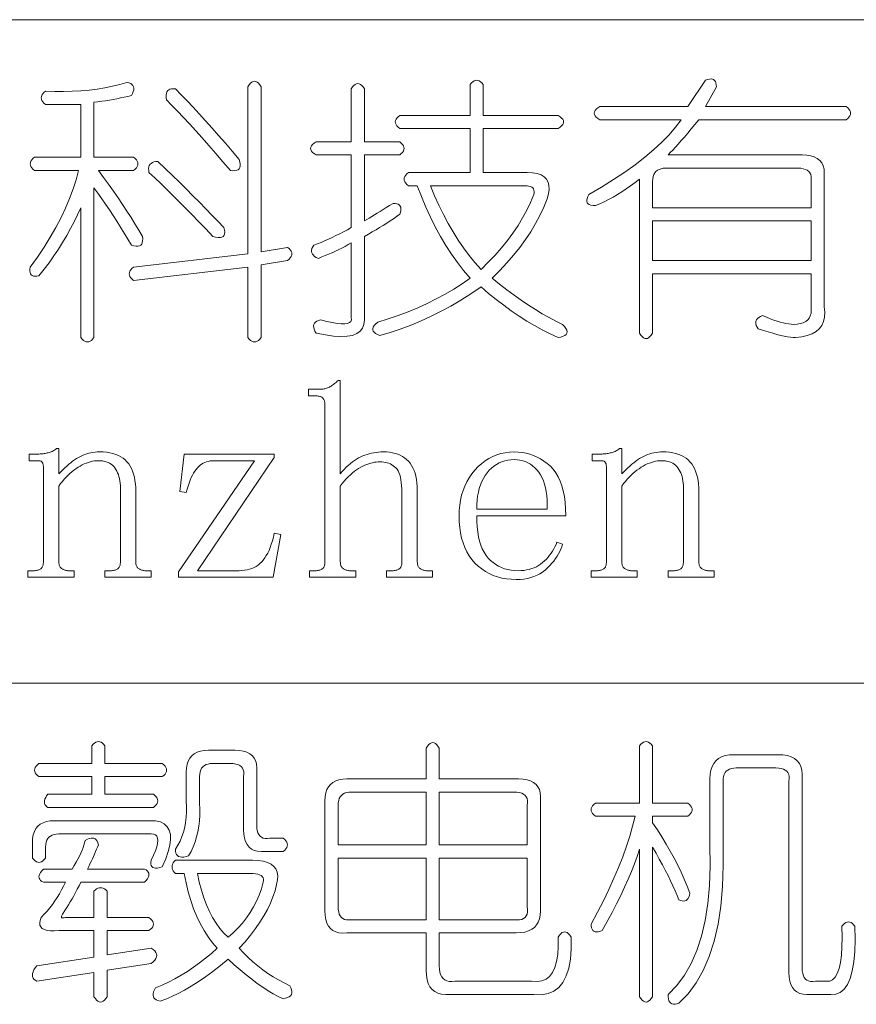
# Model space of a CAD drawing. Extents: x 1 to 297, y 1 to 210.
# Tile 107 of 171: x 231 to 242, y 16 to 29. Entities that reach past the tile are written whole.
import ezdxf

# ---------------------------------------------------------------- set-up
doc = ezdxf.new("R2010")
doc.units = 0

msp = doc.modelspace()

# ---------------------------------------------------------------- linework, layer by layer
at = {"color": 7, "lineweight": 13}
for p, q in [((196.872, 28.882), (295.987, 28.882)), ((196.872, 20.264), (295.987, 20.264))]:
    msp.add_line(p, q, dxfattribs=at)
for points in [[(232.186, 28.068), (232.212, 28.061), (232.234, 28.052), (232.251, 28.04), (232.264, 28.027), (232.272, 28.011), (232.275, 27.992), (232.274, 27.972), (232.268, 27.949), (232.258, 27.924), (232.243, 27.896), (232.197, 27.885), (232.151, 27.875), (232.103, 27.865), (232.056, 27.855), (232.007, 27.846), (231.959, 27.838), (231.909, 27.83), (231.859, 27.823), (231.809, 27.817), (231.757, 27.811), (231.757, 27.096), (232.272, 27.096), (232.292, 27.079), (232.308, 27.062), (232.32, 27.045), (232.327, 27.028), (232.329, 27.011), (232.327, 26.994), (232.32, 26.976), (232.308, 26.959), (232.292, 26.942), (232.272, 26.925), (231.815, 26.925), (231.882, 26.834), (231.947, 26.744), (232.01, 26.656), (232.071, 26.568), (232.129, 26.482), (232.185, 26.397), (232.239, 26.313), (232.29, 26.23), (232.339, 26.148), (232.386, 26.068), (232.39, 26.036), (232.389, 26.008), (232.385, 25.986), (232.377, 25.967), (232.365, 25.954), (232.348, 25.944), (232.328, 25.94), (232.304, 25.94), (232.275, 25.944), (232.243, 25.954), (232.197, 26.033), (232.151, 26.111), (232.103, 26.188), (232.056, 26.264), (232.007, 26.339), (231.959, 26.413), (231.909, 26.486), (231.859, 26.557), (231.809, 26.627), (231.757, 26.696), (231.757, 24.754), (231.74, 24.733), (231.723, 24.717), (231.706, 24.706), (231.689, 24.699), (231.672, 24.696), (231.655, 24.699), (231.637, 24.706), (231.62, 24.717), (231.603, 24.733), (231.586, 24.754), (231.586, 26.439), (231.545, 26.348), (231.5, 26.258), (231.453, 26.168), (231.403, 26.078), (231.35, 25.989), (231.295, 25.901), (231.236, 25.813), (231.175, 25.726), (231.11, 25.64), (231.043, 25.554), (231.016, 25.55), (230.993, 25.549), (230.973, 25.552), (230.956, 25.558), (230.943, 25.568), (230.933, 25.581), (230.927, 25.598), (230.924, 25.618), (230.925, 25.641), (230.929, 25.668), (231.023, 25.799), (231.109, 25.928), (231.189, 26.057), (231.263, 26.184), (231.329, 26.311), (231.388, 26.436), (231.441, 26.56), (231.487, 26.683), (231.525, 26.804), (231.557, 26.925), (230.986, 26.925), (230.965, 26.942), (230.949, 26.959), (230.938, 26.976), (230.931, 26.994), (230.929, 27.011), (230.931, 27.028), (230.938, 27.045), (230.949, 27.062), (230.965, 27.079), (230.986, 27.096), (231.586, 27.096), (231.586, 27.782), (231.129, 27.782), (231.108, 27.799), (231.092, 27.816), (231.081, 27.834), (231.074, 27.851), (231.072, 27.868), (231.074, 27.885), (231.081, 27.902), (231.092, 27.919), (231.108, 27.936), (231.129, 27.954), (231.247, 27.95), (231.363, 27.949), (231.476, 27.952), (231.586, 27.958), (231.693, 27.968), (231.797, 27.981), (231.899, 27.998), (231.997, 28.018), (232.093, 28.041)], [(233.929, 28.011), (233.929, 25.868), (234.272, 25.925), (234.292, 25.908), (234.308, 25.891), (234.32, 25.874), (234.327, 25.856), (234.329, 25.839), (234.327, 25.822), (234.32, 25.805), (234.308, 25.788), (234.292, 25.771), (234.272, 25.754), (233.929, 25.696), (233.929, 24.754), (233.912, 24.733), (233.895, 24.717), (233.877, 24.706), (233.86, 24.699), (233.843, 24.696), (233.826, 24.699), (233.809, 24.706), (233.792, 24.717), (233.775, 24.733), (233.757, 24.754), (233.757, 25.668), (232.272, 25.496), (232.251, 25.514), (232.235, 25.531), (232.224, 25.548), (232.217, 25.565), (232.215, 25.582), (232.217, 25.599), (232.224, 25.616), (232.235, 25.634), (232.251, 25.651), (232.272, 25.668), (233.757, 25.839), (233.757, 28.011), (233.775, 28.036), (233.792, 28.056), (233.809, 28.071), (233.826, 28.079), (233.843, 28.082), (233.86, 28.079), (233.877, 28.071), (233.895, 28.056), (233.912, 28.036)], [(235.272, 27.982), (235.272, 27.296), (235.729, 27.296), (235.749, 27.279), (235.765, 27.262), (235.777, 27.245), (235.784, 27.228), (235.786, 27.211), (235.784, 27.194), (235.777, 27.176), (235.765, 27.159), (235.749, 27.142), (235.729, 27.125), (235.272, 27.125), (235.272, 26.268), (235.301, 26.286), (235.332, 26.304), (235.365, 26.324), (235.4, 26.346), (235.436, 26.368), (235.474, 26.391), (235.514, 26.416), (235.555, 26.442), (235.598, 26.468), (235.643, 26.496), (235.67, 26.495), (235.692, 26.491), (235.711, 26.484), (235.725, 26.474), (235.736, 26.461), (235.743, 26.445), (235.745, 26.426), (235.744, 26.405), (235.738, 26.381), (235.729, 26.354), (235.688, 26.325), (235.647, 26.296), (235.604, 26.268), (235.56, 26.239), (235.515, 26.211), (235.468, 26.182), (235.421, 26.154), (235.372, 26.125), (235.323, 26.096), (235.272, 26.068), (235.272, 24.982), (235.265, 24.924), (235.247, 24.875), (235.215, 24.835), (235.171, 24.804), (235.115, 24.782), (235.045, 24.77), (234.964, 24.766), (234.869, 24.772), (234.763, 24.787), (234.643, 24.811), (234.628, 24.838), (234.618, 24.863), (234.612, 24.886), (234.611, 24.907), (234.615, 24.925), (234.623, 24.941), (234.635, 24.955), (234.652, 24.966), (234.674, 24.975), (234.7, 24.982), (234.781, 24.962), (234.853, 24.947), (234.916, 24.937), (234.97, 24.932), (235.015, 24.932), (235.05, 24.938), (235.076, 24.948), (235.093, 24.964), (235.101, 24.985), (235.1, 25.011), (235.1, 25.982), (235.06, 25.96), (235.019, 25.938), (234.978, 25.916), (234.936, 25.895), (234.893, 25.875), (234.85, 25.855), (234.806, 25.836), (234.762, 25.818), (234.717, 25.8), (234.672, 25.782), (234.645, 25.794), (234.624, 25.807), (234.607, 25.822), (234.594, 25.837), (234.586, 25.854), (234.583, 25.871), (234.584, 25.89), (234.589, 25.91), (234.6, 25.931), (234.615, 25.954), (234.661, 25.971), (234.707, 25.99), (234.754, 26.01), (234.802, 26.031), (234.85, 26.054), (234.899, 26.077), (234.949, 26.102), (234.999, 26.127), (235.049, 26.154), (235.1, 26.182), (235.1, 27.125), (234.643, 27.125), (234.617, 27.142), (234.597, 27.159), (234.583, 27.176), (234.575, 27.194), (234.572, 27.211), (234.575, 27.228), (234.583, 27.245), (234.597, 27.262), (234.617, 27.279), (234.643, 27.296), (235.1, 27.296), (235.1, 27.982), (235.117, 28.008), (235.135, 28.028), (235.152, 28.042), (235.169, 28.051), (235.186, 28.054), (235.203, 28.051), (235.22, 28.042), (235.237, 28.028), (235.255, 28.008)], [(236.815, 28.039), (236.815, 27.639), (237.786, 27.639), (237.812, 27.622), (237.832, 27.605), (237.846, 27.588), (237.855, 27.571), (237.857, 27.554), (237.855, 27.536), (237.846, 27.519), (237.832, 27.502), (237.812, 27.485), (237.786, 27.468), (236.815, 27.468), (236.815, 26.896), (237.386, 26.896), (237.455, 26.893), (237.515, 26.883), (237.565, 26.866), (237.605, 26.842), (237.636, 26.811), (237.657, 26.773), (237.668, 26.728), (237.669, 26.677), (237.661, 26.619), (237.643, 26.554), (237.6, 26.446), (237.551, 26.339), (237.495, 26.233), (237.433, 26.128), (237.365, 26.025), (237.29, 25.923), (237.209, 25.822), (237.122, 25.722), (237.029, 25.623), (236.929, 25.525), (237.025, 25.447), (237.121, 25.373), (237.215, 25.303), (237.308, 25.237), (237.4, 25.175), (237.491, 25.117), (237.581, 25.063), (237.669, 25.013), (237.757, 24.967), (237.843, 24.925), (237.868, 24.898), (237.887, 24.872), (237.898, 24.85), (237.903, 24.829), (237.9, 24.811), (237.891, 24.795), (237.875, 24.781), (237.852, 24.77), (237.823, 24.76), (237.786, 24.754), (237.683, 24.801), (237.581, 24.853), (237.48, 24.909), (237.379, 24.968), (237.279, 25.032), (237.179, 25.1), (237.08, 25.172), (236.981, 25.247), (236.883, 25.327), (236.786, 25.411), (236.655, 25.322), (236.523, 25.239), (236.392, 25.162), (236.26, 25.091), (236.129, 25.025), (235.997, 24.965), (235.866, 24.911), (235.735, 24.862), (235.603, 24.819), (235.472, 24.782), (235.441, 24.794), (235.416, 24.807), (235.397, 24.822), (235.385, 24.837), (235.379, 24.854), (235.379, 24.871), (235.386, 24.89), (235.399, 24.91), (235.418, 24.931), (235.443, 24.954), (235.579, 24.995), (235.711, 25.04), (235.839, 25.089), (235.964, 25.141), (236.086, 25.196), (236.204, 25.255), (236.319, 25.318), (236.431, 25.383), (236.539, 25.452), (236.643, 25.525), (236.559, 25.624), (236.479, 25.728), (236.401, 25.837), (236.328, 25.95), (236.257, 26.068), (236.191, 26.19), (236.127, 26.317), (236.067, 26.448), (236.011, 26.584), (235.957, 26.725), (235.843, 26.725), (235.823, 26.742), (235.807, 26.759), (235.795, 26.776), (235.788, 26.794), (235.786, 26.811), (235.788, 26.828), (235.795, 26.845), (235.807, 26.862), (235.823, 26.879), (235.843, 26.896), (236.643, 26.896), (236.643, 27.468), (235.729, 27.468), (235.708, 27.485), (235.692, 27.502), (235.681, 27.519), (235.674, 27.536), (235.672, 27.554), (235.674, 27.571), (235.681, 27.588), (235.692, 27.605), (235.708, 27.622), (235.729, 27.639), (236.643, 27.639), (236.643, 28.039), (236.66, 28.06), (236.677, 28.076), (236.695, 28.087), (236.712, 28.094), (236.729, 28.096), (236.746, 28.094), (236.763, 28.087), (236.78, 28.076), (236.797, 28.06)], [(239.7, 28.096), (239.727, 28.106), (239.752, 28.111), (239.773, 28.113), (239.792, 28.11), (239.807, 28.104), (239.82, 28.093), (239.83, 28.078), (239.837, 28.06), (239.842, 28.037), (239.843, 28.011), (239.7, 27.754), (241.529, 27.754), (241.549, 27.736), (241.565, 27.719), (241.577, 27.702), (241.584, 27.685), (241.586, 27.668), (241.584, 27.651), (241.577, 27.634), (241.565, 27.616), (241.549, 27.599), (241.529, 27.582), (239.615, 27.582), (239.564, 27.521), (239.516, 27.463), (239.471, 27.409), (239.427, 27.358), (239.386, 27.311), (239.347, 27.267), (239.311, 27.226), (239.276, 27.189), (239.244, 27.155), (239.215, 27.125), (240.957, 27.125), (241.017, 27.122), (241.069, 27.114), (241.115, 27.099), (241.154, 27.079), (241.186, 27.054), (241.211, 27.022), (241.229, 26.985), (241.241, 26.942), (241.245, 26.894), (241.243, 26.839), (241.243, 25.154), (241.25, 25.083), (241.247, 25.019), (241.234, 24.962), (241.211, 24.911), (241.179, 24.868), (241.137, 24.831), (241.085, 24.802), (241.024, 24.779), (240.953, 24.763), (240.872, 24.754), (240.841, 24.755), (240.807, 24.758), (240.768, 24.764), (240.725, 24.772), (240.679, 24.782), (240.628, 24.795), (240.574, 24.81), (240.515, 24.827), (240.453, 24.846), (240.386, 24.868), (240.371, 24.89), (240.361, 24.911), (240.355, 24.931), (240.354, 24.95), (240.357, 24.968), (240.365, 24.984), (240.378, 25), (240.395, 25.014), (240.417, 25.027), (240.443, 25.039), (240.493, 25.018), (240.541, 24.998), (240.587, 24.981), (240.631, 24.966), (240.672, 24.954), (240.711, 24.943), (240.747, 24.935), (240.781, 24.93), (240.813, 24.926), (240.843, 24.925), (240.892, 24.927), (240.935, 24.934), (240.972, 24.946), (241.003, 24.962), (241.029, 24.982), (241.049, 25.007), (241.063, 25.037), (241.072, 25.071), (241.075, 25.11), (241.072, 25.154), (241.072, 25.582), (239.015, 25.582), (239.015, 24.811), (238.997, 24.785), (238.98, 24.765), (238.963, 24.751), (238.946, 24.742), (238.929, 24.739), (238.912, 24.742), (238.895, 24.751), (238.877, 24.765), (238.86, 24.785), (238.843, 24.811), (238.843, 26.811), (238.786, 26.766), (238.729, 26.724), (238.672, 26.684), (238.615, 26.646), (238.557, 26.611), (238.5, 26.578), (238.443, 26.547), (238.386, 26.518), (238.329, 26.492), (238.272, 26.468), (238.24, 26.469), (238.213, 26.474), (238.192, 26.481), (238.176, 26.491), (238.165, 26.504), (238.159, 26.519), (238.158, 26.538), (238.162, 26.559), (238.171, 26.584), (238.186, 26.611), (238.352, 26.708), (238.508, 26.805), (238.654, 26.902), (238.789, 26.999), (238.915, 27.096), (239.029, 27.194), (239.134, 27.291), (239.228, 27.388), (239.312, 27.485), (239.386, 27.582), (238.329, 27.582), (238.303, 27.599), (238.283, 27.616), (238.269, 27.634), (238.26, 27.651), (238.257, 27.668), (238.26, 27.685), (238.269, 27.702), (238.283, 27.719), (238.303, 27.736), (238.329, 27.754), (239.472, 27.754)], [(232.815, 27.982), (232.89, 27.906), (232.967, 27.827), (233.045, 27.744), (233.125, 27.658), (233.207, 27.568), (233.291, 27.475), (233.377, 27.378), (233.464, 27.278), (233.553, 27.175), (233.643, 27.068), (233.652, 27.036), (233.657, 27.007), (233.657, 26.983), (233.652, 26.963), (233.643, 26.946), (233.629, 26.934), (233.611, 26.926), (233.588, 26.922), (233.561, 26.921), (233.529, 26.925), (233.433, 27.037), (233.34, 27.144), (233.25, 27.247), (233.163, 27.346), (233.079, 27.439), (232.997, 27.528), (232.919, 27.613), (232.843, 27.693), (232.77, 27.768), (232.7, 27.839), (232.696, 27.872), (232.696, 27.9), (232.699, 27.924), (232.705, 27.944), (232.715, 27.961), (232.728, 27.973), (232.744, 27.981), (232.764, 27.986), (232.788, 27.986)], [(232.586, 27.039), (232.682, 26.948), (232.776, 26.859), (232.867, 26.77), (232.956, 26.683), (233.043, 26.596), (233.128, 26.511), (233.21, 26.427), (233.29, 26.344), (233.368, 26.263), (233.443, 26.182), (233.452, 26.15), (233.456, 26.123), (233.454, 26.1), (233.448, 26.082), (233.436, 26.068), (233.419, 26.059), (233.397, 26.054), (233.37, 26.054), (233.338, 26.059), (233.3, 26.068), (233.21, 26.164), (233.121, 26.256), (233.034, 26.346), (232.948, 26.434), (232.865, 26.518), (232.783, 26.599), (232.702, 26.678), (232.624, 26.754), (232.547, 26.826), (232.472, 26.896), (232.468, 26.924), (232.467, 26.948), (232.47, 26.969), (232.476, 26.988), (232.486, 27.004), (232.499, 27.016), (232.516, 27.026), (232.536, 27.034), (232.559, 27.038)], [(241.072, 26.782), (241.075, 26.815), (241.074, 26.844), (241.068, 26.87), (241.058, 26.892), (241.043, 26.911), (241.024, 26.926), (241, 26.938), (240.971, 26.947), (240.938, 26.952), (240.9, 26.954), (239.186, 26.954), (239.153, 26.952), (239.124, 26.947), (239.099, 26.938), (239.076, 26.926), (239.057, 26.911), (239.042, 26.892), (239.03, 26.87), (239.021, 26.844), (239.016, 26.815), (239.015, 26.782), (239.015, 26.439), (241.072, 26.439)], [(236.129, 26.725), (236.182, 26.596), (236.237, 26.471), (236.296, 26.351), (236.357, 26.236), (236.422, 26.125), (236.489, 26.019), (236.559, 25.917), (236.632, 25.82), (236.707, 25.727), (236.786, 25.639), (236.88, 25.731), (236.969, 25.824), (237.052, 25.919), (237.129, 26.014), (237.2, 26.111), (237.266, 26.208), (237.326, 26.307), (237.38, 26.407), (237.429, 26.508), (237.472, 26.611), (237.476, 26.632), (237.476, 26.652), (237.473, 26.669), (237.467, 26.684), (237.457, 26.696), (237.444, 26.707), (237.428, 26.715), (237.408, 26.72), (237.384, 26.724), (237.357, 26.725)], [(241.072, 26.268), (239.015, 26.268), (239.015, 25.754), (241.072, 25.754)], [(234.557, 21.639), (234.557, 21.725), (234.629, 21.725), (234.643, 21.725), (234.656, 21.726), (234.668, 21.728), (234.679, 21.73), (234.69, 21.732), (234.699, 21.735), (234.708, 21.739), (234.716, 21.743), (234.723, 21.748), (234.729, 21.754), (234.734, 21.76), (234.739, 21.766), (234.743, 21.773), (234.747, 21.781), (234.75, 21.789), (234.753, 21.798), (234.755, 21.808), (234.756, 21.818), (234.757, 21.828), (234.757, 21.839), (234.757, 23.882), (234.757, 23.893), (234.756, 23.904), (234.755, 23.914), (234.753, 23.923), (234.75, 23.932), (234.747, 23.94), (234.743, 23.948), (234.739, 23.955), (234.734, 23.962), (234.729, 23.968), (234.723, 23.973), (234.716, 23.978), (234.708, 23.982), (234.699, 23.986), (234.69, 23.989), (234.679, 23.992), (234.668, 23.994), (234.656, 23.995), (234.643, 23.996), (234.629, 23.996), (234.543, 23.996), (234.543, 24.082), (234.7, 24.082), (234.712, 24.082), (234.723, 24.083), (234.735, 24.085), (234.746, 24.087), (234.757, 24.089), (234.769, 24.092), (234.78, 24.096), (234.792, 24.1), (234.803, 24.105), (234.815, 24.111), (234.826, 24.117), (234.837, 24.123), (234.849, 24.13), (234.86, 24.138), (234.872, 24.146), (234.883, 24.155), (234.895, 24.165), (234.906, 24.175), (234.917, 24.185), (234.929, 24.196), (234.957, 24.196), (234.957, 22.982), (234.983, 23.013), (235.009, 23.041), (235.035, 23.068), (235.061, 23.093), (235.088, 23.116), (235.114, 23.137), (235.141, 23.157), (235.168, 23.174), (235.195, 23.19), (235.222, 23.204), (235.249, 23.216), (235.277, 23.227), (235.305, 23.236), (235.334, 23.245), (235.363, 23.252), (235.392, 23.258), (235.422, 23.262), (235.453, 23.265), (235.483, 23.267), (235.515, 23.268), (235.556, 23.267), (235.596, 23.263), (235.634, 23.257), (235.67, 23.248), (235.704, 23.237), (235.736, 23.224), (235.766, 23.208), (235.793, 23.19), (235.819, 23.169), (235.843, 23.146), (235.865, 23.121), (235.884, 23.092), (235.901, 23.061), (235.916, 23.028), (235.929, 22.991), (235.939, 22.952), (235.947, 22.91), (235.953, 22.865), (235.956, 22.818), (235.957, 22.768), (235.957, 21.839), (235.958, 21.828), (235.959, 21.818), (235.961, 21.808), (235.963, 21.798), (235.966, 21.789), (235.97, 21.781), (235.975, 21.773), (235.98, 21.766), (235.986, 21.76), (235.993, 21.754), (236, 21.748), (236.008, 21.743), (236.016, 21.739), (236.025, 21.735), (236.034, 21.732), (236.044, 21.73), (236.054, 21.728), (236.064, 21.726), (236.075, 21.725), (236.086, 21.725), (236.157, 21.725), (236.157, 21.639), (235.557, 21.639), (235.557, 21.725), (235.629, 21.725), (235.643, 21.725), (235.656, 21.726), (235.668, 21.728), (235.679, 21.73), (235.69, 21.732), (235.699, 21.735), (235.708, 21.739), (235.716, 21.743), (235.723, 21.748), (235.729, 21.754), (235.734, 21.76), (235.739, 21.766), (235.743, 21.773), (235.747, 21.781), (235.75, 21.789), (235.753, 21.798), (235.755, 21.808), (235.756, 21.818), (235.757, 21.828), (235.757, 21.839), (235.757, 22.739), (235.757, 22.786), (235.754, 22.83), (235.75, 22.87), (235.745, 22.907), (235.738, 22.941), (235.729, 22.972), (235.719, 22.999), (235.707, 23.023), (235.694, 23.043), (235.679, 23.061), (235.663, 23.076), (235.645, 23.089), (235.627, 23.101), (235.608, 23.111), (235.588, 23.12), (235.567, 23.127), (235.544, 23.132), (235.521, 23.136), (235.497, 23.138), (235.472, 23.139), (235.449, 23.139), (235.425, 23.136), (235.401, 23.133), (235.377, 23.128), (235.352, 23.121), (235.327, 23.114), (235.301, 23.104), (235.275, 23.094), (235.249, 23.081), (235.222, 23.068), (235.195, 23.053), (235.168, 23.035), (235.141, 23.016), (235.114, 22.995), (235.088, 22.971), (235.061, 22.946), (235.035, 22.919), (235.009, 22.89), (234.983, 22.858), (234.957, 22.825), (234.957, 21.839), (234.958, 21.828), (234.959, 21.818), (234.961, 21.808), (234.963, 21.798), (234.966, 21.789), (234.97, 21.781), (234.975, 21.773), (234.98, 21.766), (234.986, 21.76), (234.993, 21.754), (235, 21.748), (235.008, 21.743), (235.016, 21.739), (235.025, 21.735), (235.034, 21.732), (235.044, 21.73), (235.054, 21.728), (235.064, 21.726), (235.075, 21.725), (235.086, 21.725), (235.157, 21.725), (235.157, 21.639)], [(230.9, 21.639), (230.9, 21.725), (230.972, 21.725), (230.986, 21.725), (230.999, 21.726), (231.011, 21.728), (231.022, 21.73), (231.032, 21.732), (231.042, 21.735), (231.051, 21.739), (231.059, 21.743), (231.066, 21.748), (231.072, 21.754), (231.077, 21.76), (231.082, 21.766), (231.086, 21.773), (231.09, 21.781), (231.093, 21.789), (231.096, 21.798), (231.098, 21.808), (231.099, 21.818), (231.1, 21.828), (231.1, 21.839), (231.1, 23.068), (231.1, 23.076), (231.1, 23.084), (231.099, 23.092), (231.098, 23.099), (231.097, 23.105), (231.095, 23.112), (231.093, 23.117), (231.091, 23.123), (231.089, 23.128), (231.086, 23.132), (231.083, 23.136), (231.079, 23.14), (231.075, 23.143), (231.07, 23.146), (231.065, 23.148), (231.059, 23.15), (231.052, 23.152), (231.045, 23.153), (231.037, 23.153), (231.029, 23.154), (230.915, 23.154), (230.915, 23.239), (231.015, 23.239), (231.029, 23.239), (231.043, 23.24), (231.057, 23.241), (231.071, 23.242), (231.084, 23.243), (231.098, 23.244), (231.111, 23.246), (231.124, 23.248), (231.137, 23.251), (231.15, 23.254), (231.163, 23.257), (231.176, 23.26), (231.188, 23.265), (231.201, 23.27), (231.213, 23.275), (231.225, 23.281), (231.237, 23.288), (231.249, 23.295), (231.26, 23.302), (231.272, 23.311), (231.3, 23.311), (231.3, 22.982), (231.326, 23.01), (231.352, 23.036), (231.377, 23.061), (231.403, 23.085), (231.429, 23.107), (231.455, 23.128), (231.48, 23.147), (231.506, 23.165), (231.532, 23.181), (231.557, 23.196), (231.583, 23.21), (231.609, 23.222), (231.636, 23.233), (231.663, 23.242), (231.69, 23.25), (231.717, 23.256), (231.744, 23.261), (231.772, 23.265), (231.8, 23.267), (231.829, 23.268), (231.876, 23.267), (231.921, 23.263), (231.963, 23.256), (232.003, 23.247), (232.04, 23.236), (232.074, 23.222), (232.106, 23.205), (232.135, 23.186), (232.162, 23.164), (232.186, 23.139), (232.208, 23.112), (232.227, 23.083), (232.244, 23.051), (232.259, 23.016), (232.272, 22.979), (232.282, 22.939), (232.29, 22.896), (232.296, 22.851), (232.299, 22.804), (232.3, 22.754), (232.3, 21.839), (232.301, 21.828), (232.302, 21.818), (232.303, 21.808), (232.306, 21.798), (232.309, 21.789), (232.313, 21.781), (232.318, 21.773), (232.323, 21.766), (232.329, 21.76), (232.336, 21.754), (232.343, 21.748), (232.351, 21.743), (232.359, 21.739), (232.368, 21.735), (232.377, 21.732), (232.387, 21.73), (232.396, 21.728), (232.407, 21.726), (232.418, 21.725), (232.429, 21.725), (232.5, 21.725), (232.5, 21.639), (231.9, 21.639), (231.9, 21.725), (231.972, 21.725), (231.986, 21.725), (231.999, 21.726), (232.011, 21.728), (232.022, 21.73), (232.032, 21.732), (232.042, 21.735), (232.051, 21.739), (232.059, 21.743), (232.066, 21.748), (232.072, 21.754), (232.077, 21.76), (232.082, 21.766), (232.086, 21.773), (232.09, 21.781), (232.093, 21.789), (232.096, 21.798), (232.098, 21.808), (232.099, 21.818), (232.1, 21.828), (232.1, 21.839), (232.1, 22.796), (232.1, 22.83), (232.097, 22.862), (232.094, 22.892), (232.089, 22.921), (232.082, 22.948), (232.075, 22.974), (232.065, 22.998), (232.055, 23.02), (232.042, 23.041), (232.029, 23.061), (232.014, 23.078), (231.997, 23.094), (231.98, 23.108), (231.96, 23.12), (231.94, 23.13), (231.917, 23.139), (231.894, 23.145), (231.869, 23.15), (231.842, 23.153), (231.815, 23.154), (231.789, 23.153), (231.763, 23.15), (231.737, 23.146), (231.711, 23.14), (231.684, 23.132), (231.658, 23.123), (231.631, 23.112), (231.604, 23.099), (231.577, 23.084), (231.55, 23.068), (231.523, 23.05), (231.497, 23.031), (231.471, 23.01), (231.445, 22.988), (231.42, 22.964), (231.395, 22.939), (231.371, 22.913), (231.347, 22.885), (231.323, 22.856), (231.3, 22.825), (231.3, 21.839), (231.301, 21.828), (231.302, 21.818), (231.303, 21.808), (231.306, 21.798), (231.309, 21.789), (231.313, 21.781), (231.318, 21.773), (231.323, 21.766), (231.329, 21.76), (231.336, 21.754), (231.343, 21.748), (231.351, 21.743), (231.359, 21.739), (231.368, 21.735), (231.377, 21.732), (231.387, 21.73), (231.396, 21.728), (231.407, 21.726), (231.418, 21.725), (231.429, 21.725), (231.5, 21.725), (231.5, 21.639)], [(238.215, 21.639), (238.215, 21.725), (238.286, 21.725), (238.3, 21.725), (238.313, 21.726), (238.325, 21.728), (238.336, 21.73), (238.347, 21.732), (238.356, 21.735), (238.365, 21.739), (238.373, 21.743), (238.38, 21.748), (238.386, 21.754), (238.391, 21.76), (238.396, 21.766), (238.401, 21.773), (238.404, 21.781), (238.407, 21.789), (238.41, 21.798), (238.412, 21.808), (238.413, 21.818), (238.414, 21.828), (238.415, 21.839), (238.415, 23.068), (238.414, 23.076), (238.414, 23.084), (238.413, 23.092), (238.412, 23.099), (238.411, 23.105), (238.409, 23.112), (238.408, 23.117), (238.405, 23.123), (238.403, 23.128), (238.4, 23.132), (238.397, 23.136), (238.393, 23.14), (238.389, 23.143), (238.384, 23.146), (238.379, 23.148), (238.373, 23.15), (238.366, 23.152), (238.359, 23.153), (238.351, 23.153), (238.343, 23.154), (238.229, 23.154), (238.229, 23.239), (238.329, 23.239), (238.343, 23.239), (238.357, 23.24), (238.371, 23.241), (238.385, 23.242), (238.398, 23.243), (238.412, 23.244), (238.425, 23.246), (238.439, 23.248), (238.452, 23.251), (238.465, 23.254), (238.477, 23.257), (238.49, 23.26), (238.502, 23.265), (238.515, 23.27), (238.527, 23.275), (238.539, 23.281), (238.551, 23.288), (238.563, 23.295), (238.574, 23.302), (238.586, 23.311), (238.615, 23.311), (238.615, 22.982), (238.64, 23.01), (238.666, 23.036), (238.692, 23.061), (238.717, 23.085), (238.743, 23.107), (238.769, 23.128), (238.795, 23.147), (238.82, 23.165), (238.846, 23.181), (238.872, 23.196), (238.898, 23.21), (238.924, 23.222), (238.95, 23.233), (238.977, 23.242), (239.004, 23.25), (239.031, 23.256), (239.059, 23.261), (239.087, 23.265), (239.115, 23.267), (239.143, 23.268), (239.19, 23.267), (239.235, 23.263), (239.277, 23.256), (239.317, 23.247), (239.354, 23.236), (239.388, 23.222), (239.42, 23.205), (239.449, 23.186), (239.476, 23.164), (239.5, 23.139), (239.522, 23.112), (239.541, 23.083), (239.559, 23.051), (239.573, 23.016), (239.586, 22.979), (239.596, 22.939), (239.604, 22.896), (239.61, 22.851), (239.613, 22.804), (239.615, 22.754), (239.615, 21.839), (239.615, 21.828), (239.616, 21.818), (239.618, 21.808), (239.62, 21.798), (239.623, 21.789), (239.627, 21.781), (239.632, 21.773), (239.637, 21.766), (239.643, 21.76), (239.65, 21.754), (239.658, 21.748), (239.665, 21.743), (239.674, 21.739), (239.682, 21.735), (239.691, 21.732), (239.701, 21.73), (239.711, 21.728), (239.721, 21.726), (239.732, 21.725), (239.743, 21.725), (239.815, 21.725), (239.815, 21.639), (239.215, 21.639), (239.215, 21.725), (239.286, 21.725), (239.3, 21.725), (239.313, 21.726), (239.325, 21.728), (239.336, 21.73), (239.347, 21.732), (239.356, 21.735), (239.365, 21.739), (239.373, 21.743), (239.38, 21.748), (239.386, 21.754), (239.391, 21.76), (239.396, 21.766), (239.401, 21.773), (239.404, 21.781), (239.407, 21.789), (239.41, 21.798), (239.412, 21.808), (239.413, 21.818), (239.414, 21.828), (239.415, 21.839), (239.415, 22.796), (239.414, 22.83), (239.412, 22.862), (239.408, 22.892), (239.403, 22.921), (239.397, 22.948), (239.389, 22.974), (239.38, 22.998), (239.369, 23.02), (239.357, 23.041), (239.343, 23.061), (239.328, 23.078), (239.312, 23.094), (239.294, 23.108), (239.275, 23.12), (239.254, 23.13), (239.232, 23.139), (239.208, 23.145), (239.183, 23.15), (239.157, 23.153), (239.129, 23.154), (239.103, 23.153), (239.077, 23.15), (239.051, 23.146), (239.025, 23.14), (238.998, 23.132), (238.972, 23.123), (238.945, 23.112), (238.919, 23.099), (238.892, 23.084), (238.865, 23.068), (238.838, 23.05), (238.811, 23.031), (238.785, 23.01), (238.759, 22.988), (238.734, 22.964), (238.709, 22.939), (238.685, 22.913), (238.661, 22.885), (238.638, 22.856), (238.615, 22.825), (238.615, 21.839), (238.615, 21.828), (238.616, 21.818), (238.618, 21.808), (238.62, 21.798), (238.623, 21.789), (238.627, 21.781), (238.632, 21.773), (238.637, 21.766), (238.643, 21.76), (238.65, 21.754), (238.658, 21.748), (238.665, 21.743), (238.674, 21.739), (238.682, 21.735), (238.691, 21.732), (238.701, 21.73), (238.711, 21.728), (238.721, 21.726), (238.732, 21.725), (238.743, 21.725), (238.815, 21.725), (238.815, 21.639)], [(234.186, 22.196), (234.086, 21.639), (232.857, 21.639), (232.857, 21.711), (233.843, 23.154), (233.315, 23.154), (233.289, 23.153), (233.265, 23.15), (233.241, 23.145), (233.219, 23.139), (233.197, 23.13), (233.176, 23.12), (233.156, 23.108), (233.136, 23.094), (233.118, 23.078), (233.1, 23.061), (233.083, 23.041), (233.067, 23.018), (233.051, 22.993), (233.036, 22.965), (233.022, 22.934), (233.008, 22.9), (232.994, 22.864), (232.981, 22.825), (232.969, 22.784), (232.957, 22.739), (232.872, 22.754), (232.929, 23.239), (234.1, 23.239), (234.1, 23.196), (233.1, 21.725), (233.643, 21.725), (233.679, 21.726), (233.714, 21.73), (233.747, 21.735), (233.779, 21.743), (233.809, 21.754), (233.838, 21.766), (233.865, 21.781), (233.89, 21.798), (233.914, 21.818), (233.936, 21.839), (233.957, 21.864), (233.977, 21.891), (233.996, 21.921), (234.014, 21.954), (234.031, 21.989), (234.047, 22.028), (234.061, 22.069), (234.075, 22.114), (234.088, 22.161), (234.1, 22.211)], [(236.729, 22.439), (236.73, 22.364), (236.735, 22.294), (236.742, 22.228), (236.753, 22.166), (236.766, 22.109), (236.783, 22.056), (236.802, 22.008), (236.825, 21.964), (236.85, 21.924), (236.879, 21.889), (236.91, 21.858), (236.943, 21.83), (236.977, 21.805), (237.014, 21.784), (237.052, 21.766), (237.092, 21.751), (237.134, 21.74), (237.178, 21.732), (237.224, 21.727), (237.272, 21.725), (237.308, 21.726), (237.344, 21.729), (237.378, 21.735), (237.411, 21.742), (237.443, 21.752), (237.474, 21.764), (237.504, 21.777), (237.532, 21.794), (237.56, 21.812), (237.586, 21.832), (237.611, 21.854), (237.635, 21.877), (237.657, 21.901), (237.677, 21.926), (237.697, 21.952), (237.715, 21.979), (237.731, 22.007), (237.746, 22.036), (237.76, 22.065), (237.772, 22.096), (237.843, 22.068), (237.833, 22.036), (237.822, 22.005), (237.808, 21.974), (237.792, 21.943), (237.773, 21.912), (237.753, 21.882), (237.731, 21.851), (237.706, 21.821), (237.679, 21.791), (237.65, 21.761), (237.619, 21.732), (237.586, 21.707), (237.551, 21.684), (237.513, 21.665), (237.473, 21.648), (237.432, 21.635), (237.388, 21.624), (237.342, 21.617), (237.293, 21.612), (237.243, 21.611), (237.179, 21.613), (237.117, 21.619), (237.057, 21.63), (237, 21.645), (236.945, 21.664), (236.893, 21.688), (236.843, 21.716), (236.795, 21.748), (236.75, 21.784), (236.707, 21.825), (236.668, 21.87), (236.633, 21.918), (236.602, 21.97), (236.575, 22.026), (236.552, 22.086), (236.533, 22.149), (236.519, 22.216), (236.509, 22.287), (236.502, 22.361), (236.5, 22.439), (236.502, 22.509), (236.509, 22.577), (236.519, 22.643), (236.533, 22.706), (236.552, 22.766), (236.575, 22.824), (236.602, 22.88), (236.633, 22.933), (236.668, 22.984), (236.707, 23.032), (236.75, 23.077), (236.794, 23.117), (236.84, 23.152), (236.888, 23.183), (236.938, 23.209), (236.989, 23.23), (237.043, 23.247), (237.098, 23.258), (237.155, 23.265), (237.215, 23.268), (237.268, 23.266), (237.32, 23.26), (237.371, 23.251), (237.42, 23.238), (237.468, 23.221), (237.515, 23.201), (237.56, 23.177), (237.603, 23.149), (237.645, 23.117), (237.686, 23.082), (237.724, 23.042), (237.758, 22.997), (237.788, 22.946), (237.814, 22.89), (237.836, 22.829), (237.854, 22.762), (237.868, 22.689), (237.878, 22.611), (237.884, 22.528), (237.886, 22.439)], [(237.643, 22.525), (237.645, 22.586), (237.643, 22.645), (237.639, 22.7), (237.633, 22.752), (237.623, 22.802), (237.611, 22.848), (237.597, 22.891), (237.579, 22.932), (237.559, 22.969), (237.536, 23.004), (237.511, 23.035), (237.484, 23.063), (237.456, 23.087), (237.426, 23.109), (237.395, 23.127), (237.362, 23.142), (237.327, 23.153), (237.291, 23.161), (237.254, 23.166), (237.215, 23.168), (237.172, 23.166), (237.132, 23.161), (237.093, 23.152), (237.056, 23.14), (237.02, 23.125), (236.986, 23.106), (236.953, 23.084), (236.922, 23.058), (236.892, 23.029), (236.865, 22.996), (236.839, 22.961), (236.816, 22.923), (236.795, 22.882), (236.778, 22.839), (236.763, 22.793), (236.751, 22.744), (236.741, 22.693), (236.734, 22.64), (236.73, 22.584), (236.729, 22.525)], [(231.729, 19.45), (231.746, 19.47), (231.763, 19.486), (231.78, 19.498), (231.797, 19.504), (231.815, 19.507), (231.832, 19.504), (231.849, 19.498), (231.866, 19.486), (231.883, 19.47), (231.9, 19.45), (231.9, 19.221), (232.643, 19.221), (232.664, 19.204), (232.68, 19.187), (232.691, 19.17), (232.698, 19.152), (232.7, 19.135), (232.698, 19.118), (232.691, 19.101), (232.68, 19.084), (232.664, 19.067), (232.643, 19.05), (231.9, 19.05), (231.9, 18.821), (232.529, 18.821), (232.549, 18.804), (232.565, 18.787), (232.577, 18.77), (232.584, 18.752), (232.586, 18.735), (232.584, 18.718), (232.577, 18.701), (232.565, 18.684), (232.549, 18.667), (232.529, 18.65), (231.157, 18.65), (231.142, 18.662), (231.13, 18.675), (231.121, 18.689), (231.116, 18.704), (231.115, 18.721), (231.116, 18.739), (231.121, 18.758), (231.13, 18.778), (231.142, 18.799), (231.157, 18.821), (231.729, 18.821), (231.729, 19.05), (231.043, 19.05), (231.023, 19.067), (231.007, 19.084), (230.995, 19.101), (230.988, 19.118), (230.986, 19.135), (230.988, 19.152), (230.995, 19.17), (231.007, 19.187), (231.023, 19.204), (231.043, 19.221), (231.729, 19.221)], [(236.243, 19.421), (236.243, 19.021), (237.272, 19.021), (237.331, 19.018), (237.384, 19.01), (237.429, 18.995), (237.468, 18.975), (237.5, 18.95), (237.525, 18.918), (237.544, 18.881), (237.555, 18.838), (237.56, 18.79), (237.557, 18.735), (237.557, 17.307), (237.554, 17.252), (237.545, 17.204), (237.529, 17.161), (237.507, 17.124), (237.479, 17.092), (237.444, 17.067), (237.403, 17.047), (237.356, 17.032), (237.303, 17.024), (237.243, 17.021), (236.243, 17.021), (236.243, 16.592), (236.245, 16.549), (236.251, 16.511), (236.261, 16.478), (236.275, 16.451), (236.293, 16.428), (236.315, 16.411), (236.341, 16.398), (236.371, 16.391), (236.405, 16.389), (236.443, 16.392), (237.443, 16.392), (237.513, 16.388), (237.576, 16.397), (237.63, 16.42), (237.676, 16.456), (237.715, 16.507), (237.745, 16.571), (237.767, 16.648), (237.781, 16.74), (237.788, 16.845), (237.786, 16.964), (237.803, 16.99), (237.82, 17.01), (237.837, 17.024), (237.855, 17.032), (237.872, 17.035), (237.889, 17.032), (237.906, 17.024), (237.923, 17.01), (237.94, 16.99), (237.957, 16.964), (237.958, 16.812), (237.947, 16.678), (237.926, 16.561), (237.893, 16.461), (237.85, 16.378), (237.796, 16.312), (237.731, 16.264), (237.656, 16.232), (237.569, 16.218), (237.472, 16.221), (236.386, 16.221), (236.326, 16.219), (236.273, 16.224), (236.226, 16.237), (236.185, 16.258), (236.15, 16.285), (236.122, 16.32), (236.1, 16.363), (236.084, 16.413), (236.075, 16.47), (236.072, 16.535), (236.072, 17.021), (235.043, 17.021), (234.989, 17.019), (234.94, 17.023), (234.897, 17.035), (234.86, 17.053), (234.829, 17.078), (234.803, 17.11), (234.783, 17.149), (234.769, 17.195), (234.76, 17.247), (234.757, 17.307), (234.757, 18.735), (234.76, 18.79), (234.769, 18.838), (234.783, 18.881), (234.803, 18.918), (234.829, 18.95), (234.86, 18.975), (234.897, 18.995), (234.94, 19.01), (234.989, 19.018), (235.043, 19.021), (236.072, 19.021), (236.072, 19.421), (236.089, 19.447), (236.106, 19.467), (236.123, 19.481), (236.14, 19.49), (236.157, 19.492), (236.175, 19.49), (236.192, 19.481), (236.209, 19.467), (236.226, 19.447)], [(239.015, 19.45), (239.015, 18.707), (239.472, 18.707), (239.492, 18.69), (239.508, 18.672), (239.52, 18.655), (239.527, 18.638), (239.529, 18.621), (239.527, 18.604), (239.52, 18.587), (239.508, 18.57), (239.492, 18.552), (239.472, 18.535), (239.015, 18.535), (239.015, 18.45), (239.076, 18.358), (239.135, 18.267), (239.19, 18.175), (239.243, 18.084), (239.293, 17.992), (239.34, 17.901), (239.385, 17.81), (239.426, 17.718), (239.465, 17.627), (239.5, 17.535), (239.494, 17.509), (239.485, 17.486), (239.475, 17.468), (239.464, 17.453), (239.45, 17.442), (239.435, 17.436), (239.418, 17.433), (239.4, 17.435), (239.379, 17.44), (239.357, 17.45), (239.333, 17.508), (239.307, 17.568), (239.279, 17.631), (239.248, 17.696), (239.215, 17.764), (239.179, 17.834), (239.141, 17.906), (239.101, 17.98), (239.059, 18.056), (239.015, 18.135), (239.015, 16.192), (238.997, 16.167), (238.98, 16.147), (238.963, 16.132), (238.946, 16.124), (238.929, 16.121), (238.912, 16.124), (238.895, 16.132), (238.877, 16.147), (238.86, 16.167), (238.843, 16.192), (238.843, 18.107), (238.813, 18.014), (238.778, 17.918), (238.739, 17.82), (238.697, 17.718), (238.65, 17.614), (238.6, 17.507), (238.545, 17.397), (238.487, 17.284), (238.424, 17.168), (238.357, 17.05), (238.33, 17.04), (238.306, 17.035), (238.285, 17.033), (238.266, 17.036), (238.25, 17.042), (238.237, 17.053), (238.227, 17.068), (238.22, 17.086), (238.216, 17.109), (238.215, 17.135), (238.297, 17.288), (238.375, 17.438), (238.446, 17.585), (238.512, 17.73), (238.572, 17.871), (238.626, 18.01), (238.675, 18.145), (238.717, 18.278), (238.755, 18.408), (238.786, 18.535), (238.272, 18.535), (238.251, 18.552), (238.235, 18.57), (238.224, 18.587), (238.217, 18.604), (238.215, 18.621), (238.217, 18.638), (238.224, 18.655), (238.235, 18.672), (238.251, 18.69), (238.272, 18.707), (238.843, 18.707), (238.843, 19.45), (238.86, 19.47), (238.877, 19.486), (238.895, 19.498), (238.912, 19.504), (238.929, 19.507), (238.946, 19.504), (238.963, 19.498), (238.98, 19.486), (238.997, 19.47)], [(233.243, 19.392), (233.586, 19.392), (233.645, 19.39), (233.698, 19.381), (233.744, 19.367), (233.783, 19.347), (233.815, 19.321), (233.84, 19.29), (233.858, 19.252), (233.869, 19.21), (233.874, 19.161), (233.872, 19.107), (233.872, 18.421), (233.873, 18.383), (233.879, 18.35), (233.887, 18.322), (233.899, 18.298), (233.915, 18.278), (233.933, 18.263), (233.956, 18.253), (233.981, 18.247), (234.011, 18.246), (234.043, 18.25), (234.215, 18.25), (234.235, 18.232), (234.251, 18.215), (234.263, 18.198), (234.269, 18.181), (234.272, 18.164), (234.269, 18.147), (234.263, 18.13), (234.251, 18.112), (234.235, 18.095), (234.215, 18.078), (233.986, 18.078), (233.932, 18.076), (233.883, 18.08), (233.84, 18.092), (233.803, 18.11), (233.772, 18.135), (233.746, 18.167), (233.726, 18.206), (233.712, 18.252), (233.703, 18.304), (233.7, 18.364), (233.7, 19.05), (233.704, 19.082), (233.703, 19.111), (233.697, 19.137), (233.687, 19.159), (233.672, 19.178), (233.652, 19.194), (233.628, 19.206), (233.6, 19.214), (233.567, 19.219), (233.529, 19.221), (233.3, 19.221), (233.268, 19.219), (233.239, 19.214), (233.213, 19.206), (233.191, 19.194), (233.172, 19.178), (233.156, 19.159), (233.144, 19.137), (233.136, 19.111), (233.131, 19.082), (233.129, 19.05), (233.129, 18.707), (233.133, 18.628), (233.132, 18.551), (233.128, 18.477), (233.12, 18.405), (233.107, 18.335), (233.091, 18.268), (233.071, 18.203), (233.047, 18.14), (233.018, 18.079), (232.986, 18.021), (232.953, 18.012), (232.924, 18.006), (232.899, 18.005), (232.876, 18.007), (232.857, 18.014), (232.842, 18.024), (232.83, 18.039), (232.821, 18.058), (232.816, 18.08), (232.815, 18.107), (232.847, 18.159), (232.875, 18.214), (232.899, 18.271), (232.92, 18.331), (232.936, 18.392), (232.948, 18.456), (232.957, 18.523), (232.961, 18.591), (232.961, 18.662), (232.957, 18.735), (232.957, 19.107), (232.96, 19.161), (232.969, 19.21), (232.983, 19.252), (233.003, 19.29), (233.029, 19.321), (233.06, 19.347), (233.097, 19.367), (233.14, 19.381), (233.189, 19.39)], [(240.072, 19.335), (240.643, 19.335), (240.708, 19.332), (240.765, 19.323), (240.815, 19.307), (240.858, 19.285), (240.893, 19.257), (240.921, 19.222), (240.941, 19.181), (240.954, 19.134), (240.959, 19.081), (240.957, 19.021), (240.957, 16.564), (240.959, 16.526), (240.964, 16.493), (240.973, 16.464), (240.985, 16.44), (241, 16.421), (241.019, 16.406), (241.041, 16.396), (241.067, 16.39), (241.096, 16.389), (241.129, 16.392), (241.272, 16.392), (241.315, 16.394), (241.353, 16.412), (241.386, 16.445), (241.413, 16.493), (241.436, 16.557), (241.453, 16.636), (241.466, 16.73), (241.473, 16.84), (241.475, 16.966), (241.472, 17.107), (241.489, 17.127), (241.506, 17.143), (241.523, 17.155), (241.54, 17.162), (241.557, 17.164), (241.575, 17.162), (241.592, 17.155), (241.609, 17.143), (241.626, 17.127), (241.643, 17.107), (241.645, 16.933), (241.64, 16.779), (241.627, 16.643), (241.607, 16.526), (241.579, 16.428), (241.544, 16.349), (241.501, 16.289), (241.451, 16.247), (241.394, 16.225), (241.329, 16.221), (241.072, 16.221), (241.017, 16.219), (240.969, 16.223), (240.926, 16.235), (240.889, 16.253), (240.857, 16.278), (240.832, 16.31), (240.812, 16.349), (240.797, 16.395), (240.789, 16.447), (240.786, 16.507), (240.786, 18.992), (240.789, 19.025), (240.788, 19.054), (240.783, 19.08), (240.772, 19.102), (240.757, 19.121), (240.738, 19.136), (240.714, 19.148), (240.685, 19.157), (240.652, 19.162), (240.615, 19.164), (240.1, 19.164), (240.068, 19.162), (240.039, 19.157), (240.013, 19.148), (239.991, 19.136), (239.972, 19.121), (239.956, 19.102), (239.944, 19.08), (239.936, 19.054), (239.931, 19.025), (239.929, 18.992), (239.929, 18.192), (239.933, 17.899), (239.924, 17.624), (239.901, 17.369), (239.865, 17.132), (239.815, 16.914), (239.751, 16.715), (239.673, 16.534), (239.581, 16.373), (239.476, 16.23), (239.357, 16.107), (239.33, 16.098), (239.306, 16.093), (239.285, 16.093), (239.266, 16.098), (239.25, 16.107), (239.237, 16.12), (239.227, 16.139), (239.22, 16.162), (239.216, 16.189), (239.215, 16.221), (239.328, 16.338), (239.428, 16.472), (239.515, 16.624), (239.589, 16.792), (239.65, 16.978), (239.698, 17.181), (239.733, 17.401), (239.754, 17.638), (239.762, 17.892), (239.757, 18.164), (239.757, 19.021), (239.761, 19.081), (239.77, 19.134), (239.786, 19.181), (239.808, 19.222), (239.836, 19.257), (239.871, 19.285), (239.911, 19.307), (239.959, 19.323), (240.012, 19.332)], [(236.072, 18.85), (235.1, 18.85), (235.068, 18.848), (235.039, 18.843), (235.013, 18.834), (234.991, 18.822), (234.972, 18.807), (234.956, 18.788), (234.944, 18.766), (234.936, 18.74), (234.931, 18.711), (234.929, 18.678), (234.929, 18.164), (236.072, 18.164)], [(237.215, 18.85), (236.243, 18.85), (236.243, 18.164), (237.386, 18.164), (237.386, 18.678), (237.389, 18.711), (237.388, 18.74), (237.383, 18.766), (237.372, 18.788), (237.357, 18.807), (237.338, 18.822), (237.314, 18.834), (237.285, 18.843), (237.252, 18.848)], [(230.957, 18.192), (230.96, 18.247), (230.969, 18.295), (230.983, 18.338), (231.003, 18.375), (231.029, 18.407), (231.06, 18.432), (231.097, 18.452), (231.14, 18.467), (231.189, 18.475), (231.243, 18.478), (232.557, 18.478), (232.62, 18.462), (232.671, 18.436), (232.709, 18.4), (232.736, 18.355), (232.75, 18.3), (232.753, 18.235), (232.743, 18.16), (232.722, 18.076), (232.689, 17.982), (232.643, 17.878), (232.611, 17.869), (232.583, 17.863), (232.558, 17.862), (232.538, 17.864), (232.522, 17.871), (232.509, 17.882), (232.501, 17.896), (232.497, 17.915), (232.497, 17.937), (232.5, 17.964), (232.531, 18.029), (232.555, 18.087), (232.572, 18.139), (232.583, 18.183), (232.586, 18.221), (232.583, 18.252), (232.572, 18.276), (232.555, 18.293), (232.531, 18.303), (232.5, 18.307), (231.3, 18.307), (231.268, 18.305), (231.239, 18.3), (231.213, 18.291), (231.191, 18.279), (231.172, 18.264), (231.156, 18.245), (231.144, 18.223), (231.136, 18.197), (231.131, 18.168), (231.129, 18.135), (231.129, 17.992), (231.112, 17.972), (231.095, 17.956), (231.077, 17.944), (231.06, 17.938), (231.043, 17.935), (231.026, 17.938), (231.009, 17.944), (230.992, 17.956), (230.975, 17.972), (230.957, 17.992)], [(231.815, 18.164), (231.803, 18.135), (231.791, 18.106), (231.778, 18.076), (231.764, 18.045), (231.75, 18.014), (231.736, 17.982), (231.721, 17.95), (231.705, 17.917), (231.689, 17.884), (231.672, 17.85), (232.415, 17.85), (232.435, 17.838), (232.451, 17.824), (232.463, 17.81), (232.469, 17.795), (232.472, 17.778), (232.469, 17.76), (232.463, 17.742), (232.451, 17.722), (232.435, 17.7), (232.415, 17.678), (231.586, 17.678), (231.563, 17.633), (231.54, 17.589), (231.517, 17.546), (231.495, 17.504), (231.472, 17.464), (231.449, 17.424), (231.426, 17.386), (231.403, 17.349), (231.38, 17.313), (231.357, 17.278), (231.347, 17.262), (231.34, 17.248), (231.336, 17.237), (231.335, 17.228), (231.336, 17.221), (231.34, 17.216), (231.347, 17.214), (231.357, 17.214), (231.37, 17.216), (231.386, 17.221), (231.757, 17.221), (231.757, 17.564), (231.775, 17.579), (231.792, 17.591), (231.809, 17.6), (231.826, 17.605), (231.843, 17.607), (231.86, 17.605), (231.877, 17.6), (231.895, 17.591), (231.912, 17.579), (231.929, 17.564), (231.929, 17.221), (232.472, 17.221), (232.492, 17.204), (232.508, 17.187), (232.52, 17.17), (232.527, 17.152), (232.529, 17.135), (232.527, 17.118), (232.52, 17.101), (232.508, 17.084), (232.492, 17.067), (232.472, 17.05), (231.929, 17.05), (231.929, 16.735), (232.5, 16.821), (232.526, 16.804), (232.546, 16.786), (232.56, 16.767), (232.569, 16.748), (232.572, 16.728), (232.569, 16.708), (232.56, 16.687), (232.546, 16.666), (232.526, 16.644), (232.5, 16.621), (231.929, 16.535), (231.929, 16.192), (231.912, 16.167), (231.895, 16.147), (231.877, 16.132), (231.86, 16.124), (231.843, 16.121), (231.826, 16.124), (231.809, 16.132), (231.792, 16.147), (231.775, 16.167), (231.757, 16.192), (231.757, 16.507), (231.015, 16.392), (230.994, 16.405), (230.978, 16.419), (230.967, 16.434), (230.96, 16.452), (230.957, 16.471), (230.96, 16.492), (230.967, 16.514), (230.978, 16.539), (230.994, 16.565), (231.015, 16.592), (231.757, 16.707), (231.757, 17.05), (231.3, 17.05), (231.241, 17.046), (231.191, 17.047), (231.148, 17.053), (231.113, 17.063), (231.086, 17.078), (231.067, 17.098), (231.056, 17.122), (231.053, 17.15), (231.059, 17.183), (231.072, 17.221), (231.111, 17.262), (231.148, 17.303), (231.184, 17.346), (231.218, 17.39), (231.25, 17.435), (231.281, 17.482), (231.31, 17.529), (231.337, 17.578), (231.362, 17.627), (231.386, 17.678), (231.1, 17.678), (231.08, 17.69), (231.064, 17.703), (231.052, 17.718), (231.045, 17.733), (231.043, 17.75), (231.045, 17.767), (231.052, 17.786), (231.064, 17.806), (231.08, 17.827), (231.1, 17.85), (231.472, 17.85), (231.499, 17.894), (231.524, 17.938), (231.547, 17.979), (231.568, 18.019), (231.586, 18.057), (231.602, 18.093), (231.616, 18.128), (231.627, 18.16), (231.636, 18.192), (231.643, 18.221), (231.671, 18.236), (231.696, 18.246), (231.719, 18.252), (231.739, 18.253), (231.757, 18.25), (231.773, 18.242), (231.787, 18.229), (231.799, 18.212), (231.808, 18.19)], [(232.815, 17.964), (233.815, 17.964), (233.89, 17.961), (233.955, 17.951), (234.011, 17.936), (234.057, 17.914), (234.093, 17.885), (234.12, 17.851), (234.137, 17.81), (234.144, 17.763), (234.141, 17.709), (234.129, 17.65), (234.109, 17.569), (234.082, 17.488), (234.049, 17.407), (234.01, 17.325), (233.965, 17.242), (233.913, 17.159), (233.855, 17.076), (233.791, 16.991), (233.72, 16.906), (233.643, 16.821), (233.701, 16.76), (233.761, 16.701), (233.822, 16.645), (233.885, 16.592), (233.95, 16.542), (234.017, 16.495), (234.085, 16.451), (234.155, 16.41), (234.227, 16.371), (234.3, 16.335), (234.315, 16.308), (234.324, 16.283), (234.329, 16.26), (234.328, 16.239), (234.322, 16.221), (234.311, 16.205), (234.294, 16.191), (234.273, 16.18), (234.246, 16.171), (234.215, 16.164), (234.151, 16.195), (234.085, 16.23), (234.018, 16.27), (233.949, 16.315), (233.879, 16.364), (233.807, 16.418), (233.733, 16.476), (233.657, 16.539), (233.579, 16.606), (233.5, 16.678), (233.399, 16.596), (233.3, 16.519), (233.205, 16.449), (233.112, 16.386), (233.022, 16.328), (232.935, 16.277), (232.85, 16.232), (232.769, 16.194), (232.69, 16.161), (232.615, 16.135), (232.588, 16.142), (232.567, 16.151), (232.549, 16.163), (232.537, 16.176), (232.529, 16.192), (232.525, 16.211), (232.527, 16.231), (232.532, 16.254), (232.543, 16.279), (232.557, 16.307), (232.643, 16.343), (232.727, 16.382), (232.809, 16.425), (232.891, 16.471), (232.972, 16.521), (233.051, 16.574), (233.129, 16.631), (233.207, 16.691), (233.283, 16.754), (233.357, 16.821), (233.297, 16.892), (233.24, 16.97), (233.187, 17.052), (233.138, 17.141), (233.093, 17.235), (233.052, 17.335), (233.015, 17.441), (232.983, 17.552), (232.954, 17.67), (232.929, 17.792), (232.815, 17.792), (232.799, 17.81), (232.787, 17.827), (232.779, 17.844), (232.773, 17.861), (232.772, 17.878), (232.773, 17.895), (232.779, 17.912), (232.787, 17.93), (232.799, 17.947)], [(236.072, 17.992), (234.929, 17.992), (234.929, 17.364), (234.931, 17.326), (234.936, 17.293), (234.944, 17.264), (234.956, 17.24), (234.972, 17.221), (234.991, 17.206), (235.013, 17.196), (235.039, 17.19), (235.068, 17.189), (235.1, 17.192), (236.072, 17.192)], [(237.386, 17.992), (236.243, 17.992), (236.243, 17.192), (237.215, 17.192), (237.252, 17.189), (237.285, 17.19), (237.314, 17.196), (237.338, 17.206), (237.357, 17.221), (237.372, 17.24), (237.383, 17.264), (237.388, 17.293), (237.389, 17.326), (237.386, 17.364)], [(233.957, 17.678), (233.961, 17.7), (233.96, 17.719), (233.954, 17.736), (233.944, 17.751), (233.929, 17.764), (233.909, 17.774), (233.885, 17.782), (233.857, 17.788), (233.824, 17.791), (233.786, 17.792), (233.1, 17.792), (233.125, 17.681), (233.153, 17.576), (233.184, 17.478), (233.219, 17.386), (233.257, 17.3), (233.299, 17.22), (233.344, 17.146), (233.393, 17.079), (233.445, 17.018), (233.5, 16.964), (233.567, 17.022), (233.628, 17.084), (233.685, 17.148), (233.738, 17.215), (233.786, 17.285), (233.829, 17.358), (233.868, 17.434), (233.903, 17.512), (233.932, 17.594)]]:
    msp.add_lwpolyline(points, close=True, dxfattribs=at)

doc.saveas('drawing.dxf')
